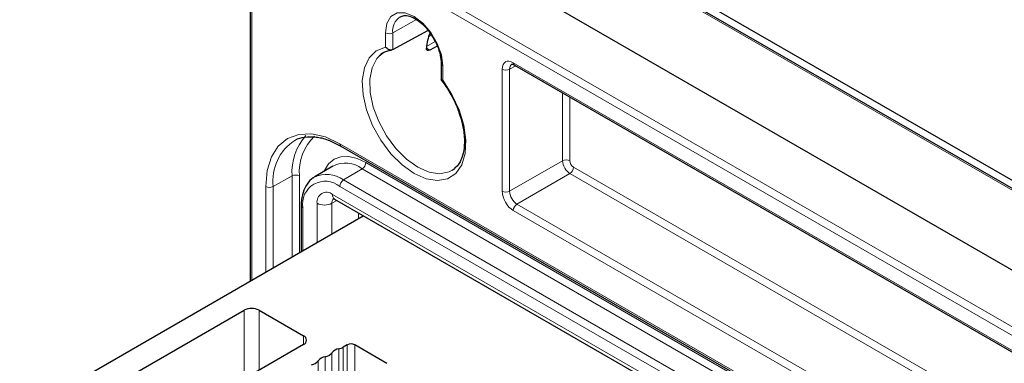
# Paper-space layout 'Blatt2' of a CAD drawing. Header units: millimetres. Extents: x 5 to 418, y 2 to 292.
# Tile 71 of 84: x 251 to 289, y 228 to 241. Entities that reach past the tile are written whole.
import ezdxf

# ---------------------------------------------------------------- set-up
doc = ezdxf.new("R2010")
doc.units = ezdxf.units.MM

psp = doc.layouts.new('Blatt2')

# ---------------------------------------------------------------- linework, layer by layer
at = {"color": 7, "linetype": 'Continuous', "lineweight": 25}
for p, q in [((263.147, 246.149), (308.968, 219.697)), ((260.151, 244.334), (260.151, 230.702)), ((304.076, 225.637), (273.613, 243.223)), ((304.301, 225.814), (274.036, 243.286)), ((265.587, 239.529), (266.928, 240.261)), ((267.282, 239.656), (267.005, 239.507)), ((267.434, 238.986), (267.434, 238.377)), ((270.222, 238.937), (298.015, 222.892)), ((263.222, 236.031), (263.613, 235.848)), ((263.613, 235.848), (304.625, 212.172)), ((263.298, 235.083), (262.595, 234.657)), ((267.853, 234.927), (267.967, 235.009)), ((263.371, 233.822), (304.949, 209.82)), ((262.096, 233.576), (262.096, 231.825)), ((250.702, 225.247), (264.464, 233.192)), ((251.882, 224.948), (259.923, 229.59)), ((260.488, 229.59), (262.185, 228.611)), ((262.185, 228.284), (253.53, 223.288)), ((263.854, 228.268), (263.692, 228.174)), ((265.361, 227.561), (264.137, 228.268))]:
    psp.add_line(p, q, dxfattribs=at)
at = {"color": 7, "linetype": 'Continuous', "lineweight": 18}
for p, q in [((306.988, 218.354), (261.167, 244.805)), ((261.306, 245.049), (307.127, 218.597)), ((260.209, 244.252), (260.209, 230.735)), ((303.978, 225.628), (273.515, 243.214)), ((265.587, 240.165), (266.496, 240.672)), ((265.307, 239.62), (265.307, 240.166)), ((265.587, 240.165), (265.587, 239.529)), ((267.204, 239.836), (266.874, 239.645)), ((266.95, 240.016), (267.063, 240.081)), ((266.869, 239.585), (267.005, 239.507)), ((267.493, 238.905), (267.493, 238.358)), ((269.757, 234.125), (269.757, 238.784)), ((270.272, 238.908), (270.037, 238.782)), ((270.037, 238.782), (270.037, 234.124)), ((270.181, 239.028), (297.974, 222.984)), ((272.057, 235.29), (272.057, 237.878)), ((272.337, 237.716), (272.337, 235.288)), ((304.583, 212.264), (263.571, 235.94)), ((263.71, 234.556), (264.422, 234.981)), ((305.434, 211.305), (264.422, 234.981)), ((305.412, 211.642), (264.561, 235.225)), ((270.037, 234.124), (272.057, 235.29)), ((272.478, 235.043), (298.339, 220.114)), ((261.75, 234.71), (261.026, 234.306)), ((261.75, 234.71), (261.75, 231.625)), ((262.03, 234.709), (262.03, 231.787)), ((272.339, 234.8), (270.32, 233.634)), ((298.339, 219.79), (272.339, 234.8)), ((260.745, 234.308), (260.745, 231.045)), ((261.026, 234.306), (261.026, 231.207)), ((304.583, 210.636), (263.571, 234.312)), ((304.722, 210.88), (263.71, 234.556)), ((263.288, 234.006), (304.866, 210.003)), ((262.155, 233.494), (262.155, 231.858)), ((262.703, 232.175), (262.703, 233.667)), ((263.264, 233.665), (263.457, 233.773)), ((263.264, 233.665), (263.264, 232.499)), ((270.32, 233.634), (298.113, 217.589)), ((264.278, 233.084), (264.278, 233.299)), ((297.974, 217.346), (270.181, 233.39)), ((259.923, 226.978), (259.923, 229.59)), ((260.488, 229.59), (260.488, 227.304)), ((262.185, 228.284), (262.185, 228.611)), ((263.854, 228.268), (263.854, 226.594)), ((264.137, 228.268), (264.137, 226.692)), ((263.27, 227.964), (263.27, 226.254)), ((263.532, 228.115), (263.532, 226.356)), ((263.692, 228.174), (263.692, 226.444)), ((262.747, 227.662), (262.747, 225.952)), ((263.009, 227.813), (263.009, 226.054))]:
    psp.add_line(p, q, dxfattribs=at)
at = {"color": 7, "linetype": 'Continuous', "lineweight": 18, "flags": 128}
for points in [[(265.307, 240.166), (265.36, 240.525), (265.516, 240.788), (265.757, 240.927), (266.062, 240.931), (266.4, 240.797), (266.737, 240.541), (267.042, 240.186), (267.284, 239.767), (267.439, 239.325), (267.493, 238.905)], [(267.493, 238.358), (267.843, 237.814), (268.115, 237.231), (268.296, 236.64), (268.374, 236.073), (268.346, 235.561), (268.214, 235.13), (267.984, 234.805), (267.669, 234.602), (267.286, 234.533), (266.855, 234.601), (266.4, 234.802), (265.944, 235.127), (265.513, 235.556), (265.13, 236.068), (264.815, 236.635), (264.585, 237.225), (264.453, 237.809), (264.425, 238.353), (264.504, 238.829), (264.684, 239.212), (264.957, 239.48), (265.307, 239.62)], [(265.08, 239.295), (264.977, 239.183), (264.795, 238.836), (264.709, 238.396), (264.724, 237.888), (264.841, 237.339), (265.051, 236.782), (265.344, 236.245), (265.704, 235.76), (266.109, 235.353), (266.539, 235.046), (266.968, 234.857), (267.374, 234.796), (267.733, 234.866), (267.853, 234.927)], [(263.571, 235.94), (263.02, 236.195), (262.49, 236.316), (262.001, 236.296), (261.573, 236.137), (261.222, 235.846), (260.96, 235.432), (260.8, 234.913), (260.745, 234.308)], [(264.561, 235.225), (264.227, 235.379), (263.906, 235.452), (263.61, 235.44), (263.351, 235.344), (263.138, 235.168), (262.98, 234.917), (262.964, 234.88)]]:
    psp.add_lwpolyline(points, dxfattribs=at)
at = {"color": 7, "linetype": 'Continuous', "lineweight": 25, "flags": 128}
for points in [[(265.257, 239.424), (265.246, 239.418), (265.08, 239.295)], [(263.371, 233.822), (263.37, 233.823), (263.365, 233.827)]]:
    psp.add_lwpolyline(points, dxfattribs=at)
at = {"color": 7, "linetype": 'Continuous', "lineweight": 18}
for centre, radius, start, end in [((266.22, 240.249), 0.638, 122.9484, 187.6073), ((265.449, 240.44), 0.308, 242.6565, 296.7662), ((267.533, 238.995), 0.0991, 185.7795, 246.1773), ((269.898, 239.057), 0.308, 242.6565, 296.7662), ((270.279, 239.018), 0.0988, 173.763, 234.9248), ((263.784, 234.871), 2.04, 137.5874, 184.5114), ((263.909, 234.869), 1.885, 133.7191, 184.8871), ((262.87, 234.515), 1.856, 123.2868, 186.4547), ((263.669, 235.929), 0.0988, 173.763, 234.9248), ((272.195, 235.014), 0.308, 62.6565, 116.7662), ((263.779, 234.139), 1.06, 52.6431, 116.9972), ((264.253, 235.239), 0.308, 303.2297, 357.3477), ((272.171, 235.058), 0.308, 303.2297, 357.3477), ((261.889, 234.435), 0.308, 62.6565, 116.7662), ((263.074, 233.725), 1.046, 52.5429, 118.0228), ((260.887, 234.581), 0.308, 242.6565, 296.7662), ((263.018, 233.634), 0.875, 50.7967, 189.214), ((263.879, 234.298), 0.308, 123.2297, 177.3477), ((263.06, 233.725), 0.362, 50.7967, 189.214), ((263.49, 233.684), 0.227, 134.7388, 184.7893), ((263.492, 233.987), 0.205, 174.6861, 231.4559), ((269.898, 234.399), 0.308, 242.6565, 296.7662), ((262.192, 233.583), 0.0961, 184.113, 247.1924), ((262.986, 234.215), 0.616, 242.6565, 296.7662), ((270.489, 233.376), 0.308, 123.2297, 177.3477)]:
    psp.add_arc(centre, radius, start, end, dxfattribs=at)
at = {"color": 7, "linetype": 'Continuous', "lineweight": 25}
for centre, radius, start, end in [((268.471, 239.505), 1.604, 155.8788, 177.0252), ((260.205, 229.044), 0.615, 62.6097, 117.3903), ((262.123, 228.447), 0.175, 290.7834, 69.2166), ((263.996, 227.995), 0.307, 62.6097, 117.3903), ((262.951, 228.214), 0.406, 278.1317, 321.8629), ((263.589, 227.713), 0.406, 98.1317, 141.8629), ((263.424, 228.652), 0.548, 281.3079, 299.1741), ((262.428, 227.912), 0.406, 278.1317, 321.8629), ((263.066, 227.411), 0.406, 98.1317, 141.8629)]:
    psp.add_arc(centre, radius, start, end, dxfattribs=at)
at = {"color": 7, "linetype": 'Continuous', "lineweight": 18}
for centre, major_axis, ratio, start_param, end_param in [((270.181, 238.538), (-0.3, 0.52), 0.577206, 5.498021, 7.068512), ((270.323, 238.62), (-0.205, 0.344), 0.576943, 6.261428, 7.059805), ((272.337, 235.125), (-0.2, 0.346), 0.567307, 0.785631, 2.356123), ((272.478, 235.207), (-0.1, 0.173), 0.577557, 0.785632, 2.356124), ((270.181, 233.88), (-0.3, 0.52), 0.577557, 0.785632, 2.356124), ((270.323, 233.962), (-0.2, 0.346), 0.587808, 0.785633, 2.356124)]:
    psp.add_ellipse(centre, major_axis=major_axis, ratio=ratio, start_param=start_param, end_param=end_param, dxfattribs=at)
at = {"color": 7, "linetype": 'Continuous', "lineweight": 25}
for points, knots in [([(265.878, 240.778), (265.92, 240.799), (266.009, 240.843), (266.227, 240.814), (266.498, 240.688), (266.779, 240.454), (266.998, 240.206), (267.094, 240.031), (267.123, 239.976)], [0, 0, 0, 0, 0.164048, 0.343357, 0.53562, 0.724566, 0.914004, 1, 1, 1, 1]), ([(267.123, 239.976), (267.163, 239.911), (267.275, 239.728), (267.383, 239.409), (267.431, 239.144), (267.433, 239.014), (267.434, 238.986)], [0, 0, 0, 0, 0.199972, 0.56447, 0.906009, 1, 1, 1, 1]), ([(265.107, 239.314), (265.109, 239.316), (265.175, 239.402), (265.316, 239.469), (265.479, 239.498), (265.541, 239.509)], [0, 0, 0, 0, 0.018657, 0.628729, 1, 1, 1, 1]), ([(265.587, 239.529), (265.547, 239.507), (265.492, 239.507), (265.389, 239.544), (265.341, 239.579), (265.307, 239.62)], [0, 0, 0, 0, 0.5, 0.5, 1, 1, 1, 1]), ([(267.005, 239.507), (266.967, 239.486), (266.931, 239.484), (266.88, 239.515), (266.866, 239.547), (266.869, 239.588)], [0, 0, 0, 0, 0.5, 0.5, 1, 1, 1, 1]), ([(270.122, 238.966), (270.122, 238.966), (270.124, 238.968), (270.13, 238.972), (270.184, 238.958), (270.216, 238.941), (270.222, 238.937)], [0, 0, 0, 0, 0.0533862, 0.5461365, 0.9028464, 1, 1, 1, 1]), ([(267.433, 238.369), (267.468, 238.325), (267.616, 238.133), (267.842, 237.754), (268.033, 237.37), (268.096, 237.16), (268.107, 237.123)], [0, 0, 0, 0, 0.1182077, 0.5164186, 0.9152528, 1, 1, 1, 1]), ([(267.493, 238.358), (267.492, 238.358), (267.488, 238.358), (267.481, 238.358), (267.471, 238.358), (267.462, 238.359), (267.455, 238.36), (267.448, 238.362), (267.443, 238.364), (267.438, 238.367), (267.436, 238.37), (267.434, 238.373), (267.434, 238.376), (267.434, 238.377)], [0, 0, 0, 0, 0.011197, 0.111514, 0.212301, 0.314558, 0.417324, 0.519652, 0.622521, 0.727138, 0.832387, 0.923444, 1, 1, 1, 1]), ([(268.107, 237.123), (268.153, 236.986), (268.258, 236.676), (268.324, 236.212), (268.319, 235.762), (268.229, 235.389), (268.1, 235.133), (267.985, 235.042), (267.943, 235.009)], [0, 0, 0, 0, 0.1480264, 0.3353098, 0.5215255, 0.7068739, 0.8925095, 1, 1, 1, 1]), ([(261.851, 236.062), (261.858, 236.067), (261.966, 236.147), (262.232, 236.205), (262.651, 236.208), (262.992, 236.143), (263.188, 236.048), (263.222, 236.031)], [0, 0, 0, 0, 0.020689, 0.330448, 0.637856, 0.936471, 1, 1, 1, 1]), ([(262.583, 234.643), (262.574, 234.64), (262.464, 234.595), (262.311, 234.403), (262.151, 234.089), (262.1, 233.793), (262.097, 233.614), (262.096, 233.576)], [0, 0, 0, 0, 0.023493, 0.318239, 0.612308, 0.917472, 1, 1, 1, 1]), ([(263.314, 233.848), (263.314, 233.848), (263.314, 233.849), (263.351, 233.832), (263.371, 233.822)], [0, 0, 0, 0, 0.466287, 1, 1, 1, 1])]:
    psp.add_open_spline(points, degree=3, knots=knots, dxfattribs=at)

doc.saveas('drawing.dxf')
